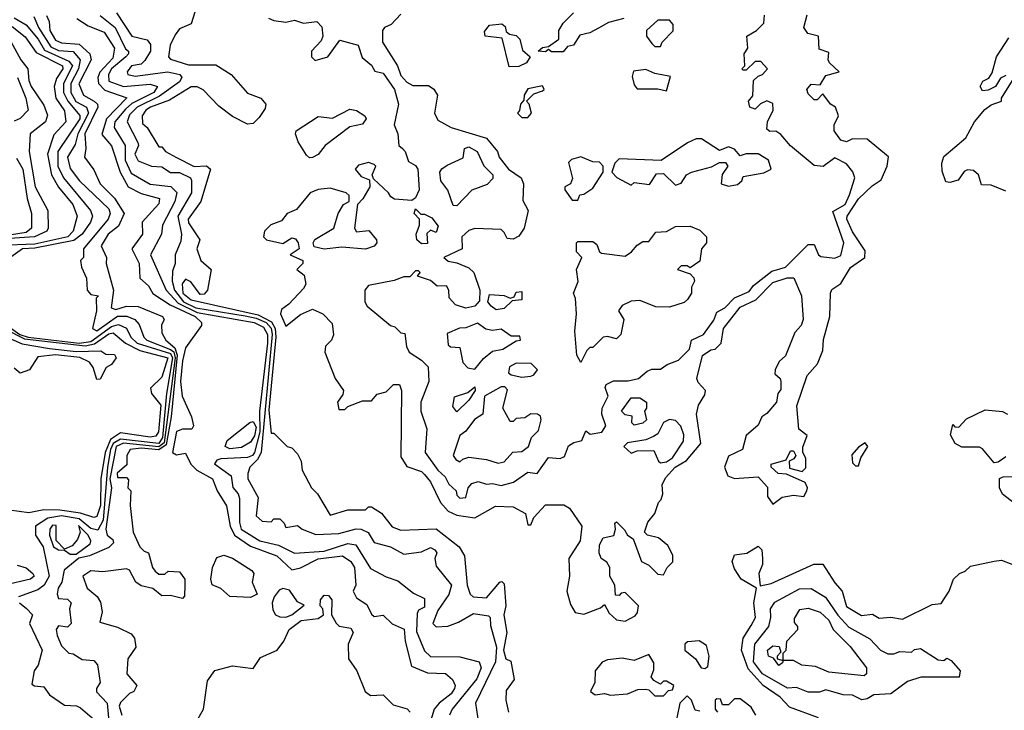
# Model space of a CAD drawing. Extents: x 2668140 to 2765664, y 823621 to 955240.
# Tile 175 of 256: x 2674154 to 2677489, y 900671 to 903011. Entities that reach past the tile are written whole.
import ezdxf

# ---------------------------------------------------------------- set-up
doc = ezdxf.new("R2010")
doc.units = 0

msp = doc.modelspace()

# ---------------------------------------------------------------- linework, layer by layer
at = {"layer": '0CON02XD'}
for points in [[(2674201.7, 903021.7), (2674217.5, 902985), (2674258.9, 902918.9), (2674285, 902906.9), (2674335, 902903.8), (2674358, 902875), (2674352.2, 902845), (2674327.1, 902795), (2674326.9, 902765), (2674343.9, 902733.9), (2674380, 902715), (2674386.7, 902695), (2674350.6, 902625), (2674341.7, 902588.3), (2674316, 902545), (2674325, 902507.5), (2674356.2, 902465), (2674455, 902370), (2674460, 902355), (2674453.3, 902335), (2674370, 902235), (2674370, 902205), (2674360, 902195), (2674363, 902173), (2674380, 902135), (2674382.5, 902095), (2674395, 902080), (2674420, 902075), (2674412.5, 902067.5), (2674413.8, 902025), (2674400, 901965), (2674415, 901956.7), (2674485, 902006.5), (2674517, 902007), (2674543.3, 901995), (2674558.8, 901978.8), (2674574, 901935), (2674583.8, 901925), (2674665, 901894.1), (2674675.2, 901885.2), (2674679.8, 901865), (2674642.8, 901577.2), (2674625, 901564.2), (2674505, 901576.7), (2674480.5, 901565), (2674458.9, 901455), (2674464.5, 901424.5), (2674445.6, 901285), (2674450, 901265), (2674469.3, 901249.3), (2674471.7, 901238.3), (2674455, 901222.5), (2674390, 901195), (2674353.6, 901186.4), (2674304.2, 901145.8), (2674296.2, 901105), (2674283.3, 901085), (2674280, 901065), (2674285, 901050), (2674315, 901047.5), (2674327.5, 901035), (2674322.5, 901015), (2674327.5, 900965), (2674315, 900952.5), (2674285, 900957.5), (2674277.5, 900945), (2674280, 900925), (2674295, 900890), (2674320, 900865), (2674335, 900862.5), (2674365, 900843.3), (2674405, 900840), (2674417.5, 900825), (2674426.7, 900765), (2674413.3, 900745), (2674413.6, 900733.6), (2674450, 900695), (2674459.2, 900595)], [(2674243.8, 903025), (2674253.3, 903005), (2674255.8, 902975), (2674275, 902942), (2674295, 902932.9), (2674355, 902928.1), (2674391.2, 902895), (2674395.7, 902875), (2674354.4, 902794.4), (2674370, 902755), (2674405.6, 902735.6), (2674416.7, 902725), (2674418, 902715), (2674374.4, 902625), (2674378, 902575), (2674373.3, 902545), (2674405, 902502.5), (2674426.2, 902455), (2674475, 902406.2), (2674507.5, 902355), (2674487.9, 902312.1), (2674453.8, 902285), (2674430, 902245), (2674448, 902205), (2674446.2, 902185), (2674471.4, 902095), (2674463.3, 902035), (2674478.8, 902028.8), (2674515, 902040.8), (2674555, 902039.2), (2674637.5, 902005), (2674642.5, 901995), (2674633.6, 901976.4), (2674635, 901950), (2674648.8, 901925), (2674679, 901899), (2674687.3, 901875), (2674666.5, 901665), (2674649.7, 901570.3), (2674625, 901554.1), (2674565, 901559.6), (2674527.5, 901555), (2674516.7, 901535), (2674517, 901503), (2674483.8, 901475), (2674485, 901460), (2674515, 901460), (2674521.7, 901451.7), (2674520, 901425), (2674530, 901415), (2674527.5, 901365), (2674537.5, 901275), (2674560, 901225), (2674575, 901210), (2674590, 901205), (2674603.3, 901155), (2674612.3, 901142.3), (2674625, 901132.5), (2674645, 901132.5), (2674657, 901143), (2674695, 901140), (2674713.3, 901115), (2674713.3, 901095), (2674711.7, 901058.3), (2674705, 901050), (2674665, 901060), (2674635, 901058.8), (2674605, 901083.3), (2674565, 901093.3), (2674546.7, 901105), (2674526, 901146), (2674515, 901150), (2674435, 901140), (2674395, 901143.3), (2674367.5, 901125), (2674382.5, 901085), (2674416.4, 901056.4), (2674427, 901037), (2674432.5, 901005), (2674425, 900970), (2674485, 900953.3), (2674530.7, 900930.7), (2674542.5, 900915), (2674547.5, 900885), (2674520, 900845), (2674516.7, 900795), (2674550, 900755), (2674540, 900735), (2674525, 900727.5), (2674495, 900697.5), (2674490, 900685), (2674500, 900655)], [(2674425.8, 903025.8), (2674477.5, 902985), (2674512.5, 902912.5), (2674522.5, 902905), (2674522.5, 902895), (2674513.3, 902885), (2674464.2, 902845), (2674454, 902825), (2674455, 902803.3), (2674505, 902784.4), (2674595, 902792.5), (2674620, 902785), (2674608, 902765), (2674533.3, 902726.7), (2674511.5, 902708.5), (2674476.2, 902665), (2674473.9, 902646.1), (2674511.2, 902585), (2674511.4, 902535), (2674531.7, 902491.7), (2674595, 902453.8), (2674665.8, 902445.8), (2674685.8, 902425.8), (2674679.2, 902395), (2674637.5, 902315), (2674633.8, 902285), (2674596.7, 902215), (2674649.2, 902095), (2674690.4, 902050.4), (2674755, 902018.9), (2674947.5, 901985), (2674979.1, 901969.1)], [(2674481.2, 903035), (2674533.3, 902955), (2674585, 902942.5), (2674596.7, 902926.7), (2674596.2, 902905), (2674577.3, 902872.7), (2674565, 902860), (2674532.5, 902855), (2674517.5, 902835), (2674520, 902825), (2674545, 902820), (2674655, 902834), (2674695.9, 902825.9), (2674703.3, 902815), (2674695, 902801.2), (2674627.5, 902752.5), (2674552, 902715), (2674525, 902688.8), (2674518, 902665), (2674554, 902595), (2674556.2, 902585), (2674543.8, 902555), (2674555, 902533.3), (2674600, 902515), (2674635, 902512.5), (2674665, 902493.3), (2674695, 902493.8), (2674732.5, 902475), (2674736.1, 902466.1), (2674736, 902425), (2674689.2, 902345), (2674701.2, 902285), (2674699.3, 902260.7), (2674680, 902215), (2674680, 902185), (2674671.2, 902158.8), (2674670, 902125), (2674677.8, 902095), (2674708.1, 902055), (2674750, 902035), (2674917.4, 902007.4), (2674955, 902000), (2674988.1, 901985), (2675005, 901965.7), (2675009.3, 901945), (2674971.1, 901545), (2674959.1, 901520.9), (2674933.3, 901495), (2674926.4, 901473.6), (2674926.7, 901455), (2674961.7, 901391.7), (2674955, 901330), (2674975, 901312.5), (2675005, 901310), (2675015, 901320), (2675035, 901320), (2675050, 901305), (2675055, 901290), (2675095, 901297.5), (2675110, 901285), (2675157, 901267), (2675235, 901270), (2675293.9, 901286.1), (2675310, 901285), (2675333.9, 901273.9), (2675355, 901240), (2675410, 901225), (2675455, 901200), (2675515, 901207.5), (2675545, 901222.5), (2675560, 901215), (2675566.7, 901205), (2675560, 901185), (2675565, 901160), (2675616.7, 901095), (2675607, 901063), (2675570.3, 901009.7), (2675553.3, 900965), (2675565, 900954.2), (2675603.6, 900956.4), (2675640.7, 900969.3), (2675690.7, 900999.3), (2675741.7, 900991.7), (2675747.5, 900985), (2675748.3, 900958.3), (2675768.5, 900885), (2675765.6, 900835), (2675697.5, 900695), (2675707.7, 900627.7)], [(2674747, 903037), (2674735, 902997.5), (2674695, 902980), (2674680.3, 902959.7), (2674663.8, 902925), (2674657.5, 902885), (2674665, 902877.5), (2674725, 902858), (2674817.9, 902857.9), (2674870, 902825), (2674925, 902762.5), (2674970, 902745), (2674987.5, 902725), (2674985, 902710), (2674965, 902680), (2674945, 902660), (2674925, 902657.5), (2674875, 902683.3), (2674827.7, 902717.7), (2674775, 902773.3), (2674755, 902783.3), (2674735, 902783.3), (2674661.2, 902738.8), (2674596.2, 902715), (2674581.2, 902705), (2674568.8, 902685), (2674569.3, 902659.3), (2674585.8, 902645.8), (2674625, 902580), (2674635, 902580), (2674647.5, 902565), (2674684.3, 902544.3), (2674744.3, 902514.3), (2674786.1, 902516.1), (2674800, 902505), (2674766.7, 902395), (2674724, 902335), (2674725, 902322.5), (2674763.3, 902265), (2674753.8, 902235), (2674767.5, 902195), (2674802.5, 902165), (2674790, 902095), (2674778.3, 902081.7), (2674765, 902080), (2674733, 902123), (2674715, 902132.5), (2674704.1, 902115.9), (2674706, 902085), (2674735, 902061.4), (2674961.2, 902011.2), (2675007, 901987), (2675018.7, 901965), (2675021.8, 901935), (2674997.6, 901687.6), (2675005, 901610), (2675015, 901610), (2675060, 901565), (2675075, 901560), (2675095, 901540), (2675107.5, 901515), (2675110, 901485), (2675142.5, 901425), (2675162.5, 901405), (2675205, 901332.5), (2675265, 901350), (2675325, 901350), (2675335, 901360), (2675345, 901360), (2675379.3, 901339.3), (2675415, 901293.3), (2675445, 901281.2)], [(2675445, 903030), (2675412.5, 902995), (2675390, 902985), (2675382.5, 902975), (2675382.5, 902935), (2675433.3, 902855), (2675445, 902822.5), (2675465, 902800), (2675485, 902788.8), (2675538, 902788), (2675556.1, 902776.1), (2675568.8, 902755), (2675558.8, 902695), (2675570.5, 902670.5), (2675615, 902646.2), (2675735, 902610), (2675772.5, 902565), (2675777.5, 902545), (2675810, 902505), (2675852.5, 902475), (2675860, 902455), (2675858.3, 902398.3), (2675876.7, 902365), (2675862.5, 902305), (2675845, 902277.5), (2675825, 902267.5), (2675805, 902270), (2675795, 902290), (2675785, 902300), (2675695, 902303.3), (2675675, 902296.7), (2675651.2, 902275), (2675652.5, 902235), (2675590, 902205), (2675605, 902192.5), (2675635, 902187.5), (2675675, 902170), (2675692.5, 902155), (2675712.5, 902095), (2675711.7, 902058.3), (2675695, 902040), (2675665, 902033.3), (2675630, 902045), (2675608.3, 902068.3), (2675607.5, 902095), (2675599.3, 902109.3), (2675568.3, 902108.3), (2675545, 902127.5), (2675501.7, 902141.7), (2675510, 902155), (2675505, 902160), (2675495, 902160), (2675475, 902140), (2675455, 902140), (2675422.5, 902127.5), (2675335, 902110), (2675322.5, 902095), (2675322.5, 902055), (2675330.7, 902040.7), (2675410, 901975), (2675425, 901970), (2675445, 901950), (2675458.3, 901948.3), (2675463.6, 901903.6), (2675472.5, 901885), (2675515, 901857.5), (2675537.5, 901835), (2675540, 901785), (2675512.5, 901715), (2675512.5, 901685), (2675532.5, 901625), (2675526.7, 901545), (2675570, 901485), (2675595, 901462.5), (2675607.7, 901437.7), (2675632.5, 901415), (2675635, 901400), (2675645, 901390)], [(2675645, 901390), (2675665, 901392.5), (2675672.5, 901425), (2675685, 901440), (2675706.7, 901446.7), (2675735, 901437.5), (2675755, 901440), (2675785, 901433.3), (2675826.2, 901443.8), (2675875, 901477.5), (2675907, 901473), (2675945, 901527.5), (2675985, 901523.8), (2675999.3, 901530.7), (2676013.3, 901566.7), (2676031.2, 901578.8), (2676057.5, 901585), (2676071.7, 901618.3), (2676086.7, 901606.7), (2676126.2, 901613.8), (2676138.8, 901635), (2676126.2, 901675), (2676126.7, 901695), (2676147.5, 901735), (2676137.5, 901765), (2676140, 901775), (2676165, 901787.5), (2676215, 901787.5), (2676250, 901795), (2676279.3, 901820.7), (2676295, 901827.5), (2676325, 901827.5), (2676346.7, 901843.3), (2676385, 901857.5), (2676422.5, 901895), (2676430, 901925), (2676470, 901945), (2676505, 901992.5), (2676515, 902020), (2676542.5, 902035), (2676575, 902068.8), (2676625, 902090), (2676640, 902110), (2676701.4, 902158.6), (2676747.9, 902172.1), (2676825, 902250), (2676845, 902250), (2676860, 902215), (2676868.3, 902208.3), (2676915, 902203.3), (2676935, 902212.5), (2676946, 902255), (2676908.3, 902361.7), (2676950, 902385), (2676965, 902417.5), (2676983.3, 902475), (2676976.1, 902496.1), (2676955, 902522.5), (2676915, 902543.3), (2676875.9, 902514.1), (2676845, 902516.7), (2676765, 902583.3), (2676732.3, 902622.3), (2676715, 902633.3), (2676695, 902632.5), (2676685, 902640), (2676687.5, 902665), (2676706.7, 902705), (2676705, 902727.5), (2676685, 902736.7), (2676663.8, 902726.2), (2676645, 902707.5), (2676627.5, 902715), (2676622.5, 902735), (2676637, 902753), (2676640, 902805), (2676655, 902820), (2676670, 902825), (2676687.5, 902845), (2676665, 902870), (2676645, 902870), (2676615, 902840), (2676605, 902840), (2676600, 902845), (2676610, 902855), (2676607.5, 902895), (2676620, 902915), (2676617.5, 902955), (2676650, 902975), (2676675, 903000), (2676677, 903027)], [(2676200, 903015), (2676148.3, 903001.7), (2676115, 902982.5), (2676085, 902966.7), (2676051.7, 902958.3), (2676030, 902925), (2676010, 902920), (2675995, 902902.5), (2675955, 902902.5), (2675945, 902910), (2675935, 902902.5), (2675910, 902905), (2675925, 902917.5), (2675945, 902920), (2675980, 902945), (2675980, 902975), (2675995, 903000), (2676030, 903035)], [(2676205, 900973.3), (2676238.3, 900991.7), (2676247, 901003), (2676250, 901025), (2676205, 901070), (2676191.7, 901068.3), (2676185, 901060), (2676171.7, 901061.7), (2676170, 901095), (2676152.5, 901125), (2676152.5, 901155), (2676143, 901173), (2676123.3, 901185), (2676116.7, 901205), (2676118.3, 901231.7), (2676130, 901255), (2676166.7, 901263.3), (2676172.5, 901285), (2676170, 901305), (2676175, 901310), (2676203, 901283), (2676212.5, 901265), (2676232.5, 901252.5), (2676260, 901175), (2676285, 901163.3), (2676315, 901132.5), (2676335, 901130), (2676347.5, 901155), (2676366.2, 901173.8), (2676366.4, 901196.4), (2676349.3, 901229.3), (2676317.5, 901255), (2676280, 901265), (2676270, 901275), (2676281.7, 901308.3), (2676305, 901337.5), (2676317.5, 901375), (2676326.7, 901385), (2676332.5, 901405), (2676330, 901435), (2676341.2, 901458.8), (2676374, 901495), (2676412.7, 901517.3), (2676461.2, 901575), (2676446.7, 901675), (2676453.3, 901705), (2676475, 901740), (2676476.7, 901755), (2676451.7, 901781.7), (2676447.5, 901795), (2676466.4, 901873.6), (2676495, 901892.5), (2676510, 901895), (2676530, 901915), (2676537.5, 901965), (2676595, 902036.7), (2676647.9, 902062.1), (2676705, 902120.8), (2676754, 902136), (2676776.4, 902136.4), (2676802.5, 902075), (2676808, 901995), (2676801.2, 901975), (2676779.3, 901950.7), (2676748.3, 901871.7), (2676727, 901853), (2676712.5, 901825), (2676711.7, 901811.7), (2676730, 901795), (2676732.5, 901785), (2676731.7, 901758.3), (2676722.5, 901745), (2676717.5, 901715), (2676685, 901676.7), (2676667.5, 901665), (2676655, 901637.5), (2676615, 901602.5), (2676602.5, 901555), (2676555, 901532.5), (2676541.2, 901495), (2676552.5, 901465), (2676575, 901456.7), (2676655, 901462.5), (2676687, 901427), (2676687.5, 901395), (2676705, 901370), (2676737, 901393), (2676775, 901400), (2676810, 901395), (2676820, 901415), (2676822.5, 901425), (2676815, 901442.5), (2676751.7, 901471.7), (2676723, 901473), (2676700, 901495), (2676700, 901505), (2676750, 901520), (2676765, 901550), (2676775, 901550), (2676782.5, 901535), (2676776.7, 901523.3), (2676760, 901515), (2676761.7, 901491.7), (2676805, 901480), (2676817, 901493), (2676816.7, 901525), (2676806.7, 901545), (2676807, 901563), (2676821.7, 901601.7), (2676793.6, 901623.6), (2676787, 901703), (2676822, 901805), (2676856.2, 901845), (2676875, 901890), (2676877, 901927), (2676898.8, 902005), (2676900, 902085), (2676905, 902096.7), (2676935, 902117.5), (2676968.8, 902171.2), (2677016.7, 902205), (2677017.7, 902227.7), (2676975, 902292.5), (2676956, 902335), (2676957.5, 902345), (2676995.6, 902404.4), (2677041.5, 902448.5), (2677071.7, 902468.3), (2677092.5, 902515), (2677097, 902547), (2677025, 902606.7), (2676975, 902607.5), (2676955, 902597.5), (2676935, 902603.3), (2676912.5, 902635), (2676912.5, 902655), (2676927.5, 902685), (2676917.5, 902715), (2676900, 902725), (2676875, 902760), (2676855, 902740), (2676845, 902740), (2676825, 902760), (2676820, 902775), (2676835, 902792.5), (2676865, 902790), (2676885, 902822.5), (2676930, 902835), (2676897.5, 902865), (2676892.5, 902875), (2676895, 902900), (2676861.7, 902911.7), (2676860, 902955), (2676823.9, 902963.9), (2676810, 902985), (2676822, 903028)], [(2674128, 902988), (2674172.6, 902952.6), (2674209.7, 902899.7), (2674298, 902855), (2674300, 902845), (2674278.3, 902811.7), (2674270.8, 902785), (2674275.8, 902745), (2674305, 902702.5), (2674310, 902665), (2674269.1, 902620.9), (2674247.5, 902555), (2674260.8, 902485), (2674285, 902443.8), (2674334, 902385), (2674348, 902345), (2674334.2, 902295), (2674316.2, 902275), (2674205, 902250.6), (2674085, 902246.6)], [(2674135, 903018), (2674175, 902993.8), (2674215.8, 902945), (2674238, 902908), (2674320.3, 902870.3), (2674331.9, 902855), (2674301.9, 902795), (2674301.9, 902765), (2674316.9, 902735), (2674357, 902687), (2674356.9, 902675), (2674282.5, 902565), (2674282.5, 902515), (2674302, 902475), (2674393.3, 902365), (2674400, 902345), (2674393.8, 902325), (2674365.6, 902284.4), (2674336.9, 902263.1), (2674205, 902236.9), (2674162.5, 902235), (2674123.6, 902206.4)], [(2674347.5, 903015), (2674385, 902990), (2674439.5, 902969.5), (2674474.2, 902915), (2674469.4, 902880.6), (2674425, 902833.3), (2674418.6, 902815), (2674420, 902795), (2674442, 902772), (2674517, 902747), (2674447.1, 902675), (2674431.7, 902621.7), (2674464.2, 902584.2), (2674494.2, 902495), (2674521.2, 902445), (2674565, 902422), (2674627.5, 902405), (2674625, 902387.5), (2674568.8, 902325), (2674570, 902285), (2674533.3, 902235), (2674558.8, 902185), (2674560, 902135), (2674589.5, 902109.5), (2674605, 902083.3), (2674663.8, 902045), (2674748, 902005), (2674770, 901985), (2674770, 901975), (2674715, 901898.8), (2674704.7, 901854.7), (2674698.6, 901785), (2674704.2, 901735), (2674735.9, 901665.9), (2674742.5, 901635), (2674736.4, 901623.6), (2674705, 901624.2), (2674685, 901616.2), (2674671.2, 901545), (2674685, 901536.2), (2674715, 901542.5), (2674733.3, 901505), (2674753.3, 901485), (2674806.7, 901455), (2674822.5, 901415), (2674854, 901364), (2674867.1, 901295), (2674881.4, 901265), (2674935, 901227.1), (2675025, 901194.2), (2675075, 901146.7), (2675105, 901154), (2675165, 901184.2), (2675247.5, 901195), (2675275.7, 901175.7), (2675288, 901155), (2675292.5, 901095), (2675282.9, 901075), (2675295, 901052), (2675329.2, 901029.2), (2675345, 900996.7), (2675355, 900988.8), (2675385, 900993.3), (2675415, 900964), (2675455.6, 900945.6), (2675459.2, 900905), (2675480.7, 900820.7), (2675535, 900798), (2675595.8, 900795.8), (2675620, 900775), (2675628.8, 900755), (2675626.7, 900745), (2675615, 900726.7), (2675574.3, 900695.7), (2675558, 900675), (2675536.2, 900603.8)], [(2674995.9, 903015.9), (2675015, 903008), (2675055, 903002.5), (2675085, 903010), (2675115, 903000), (2675160, 903005), (2675177, 902987), (2675180, 902955), (2675175, 902940), (2675142.5, 902905), (2675142.5, 902885), (2675155, 902872.5), (2675197.5, 902885), (2675238.3, 902941.7), (2675300, 902925), (2675313.6, 902883.6), (2675345, 902857.5), (2675357, 902837), (2675385, 902830), (2675423.3, 902775), (2675436.7, 902725), (2675422, 902655), (2675434.2, 902625), (2675437.5, 902585), (2675450, 902575), (2675460, 902565), (2675470.7, 902530.7), (2675495, 902517.5), (2675502.5, 902505), (2675506.7, 902435), (2675495, 902407.5), (2675481.7, 902398.3), (2675423.6, 902403.6), (2675410.7, 902410.7), (2675402.5, 902425), (2675351.7, 902471.7), (2675347.5, 902485), (2675360, 902515), (2675355, 902520), (2675335, 902527.5), (2675301.7, 902518.3), (2675290, 902505), (2675310, 902480), (2675338.3, 902468.3), (2675340, 902445), (2675316.1, 902403.9), (2675297.5, 902385), (2675287.5, 902305), (2675295, 902292.5), (2675336.7, 902296.7), (2675362.5, 902265), (2675363.3, 902255), (2675355, 902243.3), (2675325, 902234), (2675245, 902240), (2675185, 902233.8), (2675151.7, 902241.7), (2675147.5, 902255), (2675153.6, 902266.4), (2675217.5, 902305), (2675232.5, 902355), (2675250, 902385), (2675270, 902395), (2675270, 902415), (2675260, 902425), (2675205, 902440), (2675165, 902436.2), (2675137.5, 902425), (2675091.7, 902368.3), (2675060, 902355), (2675040, 902330), (2675003.9, 902316.1), (2674983.3, 902295), (2674980, 902275), (2674990, 902265), (2675045, 902252.5), (2675075, 902272.5), (2675088.3, 902268.3), (2675097.5, 902255), (2675100, 902235), (2675070, 902215), (2675112.5, 902195), (2675112.5, 902185), (2675092.5, 902165), (2675117.5, 902145), (2675122.5, 902115), (2675115, 902100), (2675065, 902047.5), (2675040.7, 902029.3), (2675036.7, 902015), (2675055, 901972.5), (2675105, 902012.5), (2675145, 902030), (2675180, 902015), (2675211.7, 901981.7), (2675217, 901943), (2675210, 901925), (2675190, 901905), (2675187.5, 901885), (2675222.5, 901795), (2675250, 901755), (2675248.3, 901741.7), (2675230, 901715), (2675235, 901690), (2675255, 901690), (2675265, 901700), (2675315, 901720), (2675345, 901720), (2675365, 901742.5), (2675395, 901750), (2675420, 901775), (2675440, 901775), (2675446.7, 901755), (2675445, 901530), (2675465, 901497.5), (2675515, 901480), (2675525, 901470), (2675545.7, 901445.7), (2675578.8, 901375), (2675605, 901346), (2675635, 901332), (2675695, 901323.3), (2675765, 901362.5), (2675825, 901360), (2675867.7, 901337.7), (2675875, 901300), (2675885, 901300), (2675895.9, 901324.1), (2675935, 901367.5), (2675997.5, 901367.5), (2676016.4, 901356.4), (2676057.5, 901295), (2676052.5, 901245), (2676014.2, 901185), (2676016.7, 901125), (2676006.7, 901075), (2676019.3, 901029.3), (2676035, 901002.5), (2676065, 900996.7), (2676121.7, 901018.3), (2676135, 901030), (2676150.7, 901000.7), (2676175, 900977.5), (2676205, 900973.3)], [(2675811.7, 902851.7), (2675788.3, 902948.3), (2675730, 902955), (2675728.3, 902971.7), (2675745, 902992.5), (2675787, 902997), (2675798.3, 902988.3), (2675801.7, 902971.7), (2675812.5, 902962.5), (2675835, 902957.5), (2675847.5, 902945), (2675857.5, 902907.5), (2675882.5, 902885), (2675870, 902865), (2675845, 902852.5), (2675811.7, 902851.7)], [(2676325, 902920), (2676330, 902935), (2676367, 902973), (2676367.5, 902995), (2676355, 903010), (2676315, 903010), (2676277.5, 902975), (2676277.5, 902955), (2676295, 902930), (2676305, 902920), (2676325, 902920)], [(2674103.5, 902975), (2674157.5, 902875), (2674181.2, 902845), (2674184.2, 902805), (2674192.5, 902785), (2674235, 902721.2), (2674248, 902688), (2674241.4, 902665), (2674188.8, 902625), (2674185.8, 902565), (2674206, 902445), (2674248.8, 902365), (2674250, 902305), (2674245.5, 902294.5), (2674203.3, 902275), (2674085, 902267.4)], [(2677495, 902822.5), (2677477, 902813), (2677460, 902785), (2677435, 902772.5), (2677415, 902770), (2677407.5, 902785), (2677417, 902803), (2677436.7, 902813.3), (2677448.8, 902831.2), (2677463.3, 902885), (2677505, 902950)], [(2676345, 902770), (2676358.3, 902818.3), (2676305, 902828.8), (2676275, 902842.5), (2676233, 902837), (2676228.3, 902818.3), (2676235, 902790), (2676245, 902777.5), (2676315, 902777.5), (2676345, 902770)], [(2674146, 902815), (2674174, 902745), (2674182.5, 902705), (2674155, 902676.7), (2674135, 902667.5)], [(2677495, 902430), (2677445, 902450), (2677411.7, 902451.7), (2677402.5, 902485), (2677385, 902500), (2677365, 902502.5), (2677353.6, 902496.4), (2677333, 902467), (2677305, 902460), (2677291.7, 902461.7), (2677278.3, 902498.3), (2677277.5, 902525), (2677285, 902547.5), (2677359.5, 902610.5), (2677388.8, 902665), (2677423.6, 902706.4), (2677445, 902722.5), (2677480, 902735), (2677480, 902745), (2677516.7, 902805)], [(2675875, 902680), (2675887.5, 902695), (2675880, 902725), (2675870, 902735), (2675895, 902760), (2675925, 902770), (2675930, 902775), (2675925, 902787.5), (2675875, 902777.5), (2675862.5, 902755), (2675861.7, 902738.3), (2675850, 902725), (2675847, 902703), (2675840, 902695), (2675855, 902680), (2675875, 902680)], [(2675135, 902543.3), (2675125, 902552.5), (2675097.5, 902597.5), (2675087.5, 902625), (2675090, 902635), (2675165, 902683.3), (2675213, 902677), (2675271.7, 902708.3), (2675295, 902703.3), (2675322.5, 902685), (2675327.5, 902675), (2675315, 902657.5), (2675271.7, 902648.3), (2675188.8, 902585), (2675165, 902554), (2675145, 902543.8), (2675135, 902543.3)], [(2676555, 902447.5), (2676585, 902453.3), (2676600, 902465), (2676605, 902480), (2676675, 902492.5), (2676700, 902505), (2676690, 902535), (2676655, 902556.7), (2676615, 902556.7), (2676595, 902550), (2676575, 902572.5), (2676555, 902580), (2676525, 902567.5), (2676463, 902607), (2676445, 902607.5), (2676416.4, 902593.6), (2676326.4, 902533.6), (2676185, 902540), (2676170, 902525), (2676160, 902495), (2676176.4, 902476.4), (2676225, 902450), (2676235, 902460), (2676287, 902453), (2676310.7, 902489.3), (2676335, 902490), (2676375, 902450), (2676395, 902457.5), (2676412.5, 902485), (2676430, 902495), (2676497, 902513), (2676525, 902527.5), (2676545, 902527.5), (2676552.5, 902515), (2676533, 902487), (2676530, 902455), (2676555, 902447.5)], [(2675635, 902380), (2675621.7, 902381.7), (2675603.6, 902433.6), (2675580, 902465), (2675577.5, 902495), (2675583.6, 902506.4), (2675601.7, 902518.3), (2675656.4, 902543.6), (2675660, 902575), (2675675, 902580), (2675703.3, 902565), (2675726.4, 902516.4), (2675756.7, 902485), (2675756.4, 902473.6), (2675737, 902453), (2675685, 902433.3), (2675635, 902380)], [(2674142.5, 902542.5), (2674164, 902505), (2674178.8, 902405), (2674193.3, 902355), (2674193.3, 902305), (2674175, 902290), (2674075, 902274.3)], [(2676045, 902400), (2676051.7, 902418.3), (2676065, 902420), (2676095, 902440), (2676130, 902495), (2676130, 902515), (2676118.3, 902528.3), (2676095, 902530), (2676055, 902546.7), (2676023, 902537), (2676013, 902527), (2676026.7, 902473.3), (2676020, 902455), (2676000, 902445), (2676000, 902435), (2676025, 902400), (2676045, 902400)], [(2675515, 902251.2), (2675498.8, 902265), (2675496.7, 902285), (2675507.5, 902315), (2675507.5, 902335), (2675490, 902355), (2675495, 902370), (2675512.5, 902352.5), (2675525, 902352.5), (2675549.3, 902339.3), (2675571.7, 902311.7), (2675565, 902290), (2675545, 902297.5), (2675533, 902287), (2675535, 902252.5), (2675515, 902251.2)], [(2676055, 901850), (2676041.2, 901875), (2676033.9, 901956.1), (2676040, 902015), (2676036.7, 902066.7), (2676030, 902085), (2676046.1, 902123.9), (2676040, 902165), (2676057.5, 902205), (2676040, 902225), (2676040, 902255), (2676045, 902260), (2676095, 902260), (2676109.3, 902249.3), (2676117.5, 902225), (2676125, 902220), (2676205, 902210), (2676225.9, 902224.1), (2676245, 902247.5), (2676265, 902260), (2676285, 902260), (2676308.3, 902291.7), (2676345, 902293.3), (2676375, 902310), (2676425, 902311.2), (2676457.7, 902297.7), (2676480, 902275), (2676480, 902255), (2676463.8, 902235), (2676457.5, 902192.5), (2676425, 902170), (2676415, 902177.5), (2676395, 902177.5), (2676382.5, 902165), (2676425, 902150), (2676437, 902137), (2676440, 902125), (2676430, 902105), (2676430, 902085), (2676416.4, 902063.6), (2676405, 902053.3), (2676355, 902036.7), (2676308.3, 902038.3), (2676255, 902060), (2676225, 902057.5), (2676195, 902042.5), (2676182.5, 902025), (2676200, 901995), (2676190, 901945), (2676175, 901930), (2676145, 901937.5), (2676130, 901935), (2676095, 901900), (2676085, 901900), (2676075, 901890), (2676055, 901850)], [(2675768.3, 902028.3), (2675750.7, 902040.7), (2675740, 902055), (2675745, 902080), (2675795, 902076.7), (2675815, 902067.5), (2675828.3, 902071.7), (2675835, 902087.5), (2675855, 902090), (2675855, 902062.5), (2675821.7, 902058.3), (2675795, 902032.5), (2675768.3, 902028.3)], [(2674105, 901962.6), (2674169.5, 901929.5), (2674375, 901906.1), (2674406.7, 901913.3), (2674455, 901947.3), (2674470, 901950), (2674512, 901915), (2674560.2, 901890.2), (2674655.6, 901865), (2674635, 901800), (2674597, 901763), (2674600, 901745), (2674631.2, 901705), (2674623.3, 901615), (2674615, 901600), (2674595, 901596.7), (2674495, 901610.8), (2674461.2, 901588.8), (2674442.9, 901545), (2674428.9, 901455), (2674427.3, 901365), (2674415, 901327.5), (2674405, 901323.8), (2674359.1, 901339.1), (2674289.1, 901349.1), (2674235, 901350), (2674185, 901340), (2674085, 901354.2)], [(2674115, 901972.3), (2674154.4, 901945), (2674182, 901935), (2674354.5, 901915.5), (2674395, 901920.4), (2674465, 901971.5), (2674488.8, 901978.8), (2674515.7, 901965.7), (2674530, 901935), (2674552, 901915), (2674665, 901880.4), (2674671.1, 901865), (2674650.9, 901745), (2674637.4, 901595), (2674624.6, 901575.4), (2674495, 901590), (2674470, 901575), (2674461.1, 901555), (2674450.9, 901495), (2674436.2, 901315), (2674418.6, 901281.4), (2674395, 901287.5), (2674355, 901320.4), (2674295, 901330), (2674248.3, 901321.7), (2674207.5, 901295), (2674206.7, 901265), (2674233.3, 901225), (2674253.8, 901125), (2674236.2, 901095), (2674215, 901078.8), (2674150, 901055)], [(2674979.1, 901969.1), (2674992.9, 901945), (2674992.9, 901915), (2674965.5, 901685), (2674966.9, 901615), (2674948.9, 901545), (2674942, 901535), (2674925, 901528.1), (2674835, 901523.3), (2674821.7, 901518.3), (2674813.3, 901506.7), (2674870, 901465), (2674876.1, 901426.1), (2674893.3, 901405), (2674898.3, 901388.3), (2674897.7, 901307.7), (2674904, 901285), (2674967.5, 901245), (2675030.5, 901230.5), (2675085, 901203.3), (2675185, 901210), (2675265, 901236), (2675292.3, 901232.3), (2675341.7, 901151.7), (2675395, 901123.3), (2675435, 901110), (2675488, 901068), (2675525, 901050), (2675525, 901020), (2675505, 901010), (2675500.7, 900999.3), (2675497.5, 900937.5), (2675525, 900872.5), (2675545, 900853.3), (2675645, 900852.5), (2675710, 900835), (2675716.7, 900815), (2675702.3, 900777.7), (2675618.8, 900675), (2675610, 900655)], [(2675695, 901827.5), (2675725, 901863.3), (2675755, 901887.5), (2675790, 901895), (2675835, 901922.5), (2675850, 901925), (2675848.3, 901938.3), (2675818.3, 901938.3), (2675785, 901962.5), (2675755, 901957.5), (2675733, 901963), (2675705, 901982.5), (2675665, 901966.7), (2675643.6, 901966.4), (2675601.7, 901948.3), (2675605, 901910), (2675613, 901903), (2675645, 901900), (2675655, 901850), (2675671.7, 901831.7), (2675695, 901827.5)], [(2674105, 901938.2), (2674162.3, 901912.3), (2674255, 901896.7), (2674345, 901887.3), (2674428.6, 901888.6), (2674445, 901877.5), (2674475, 901876.7), (2674480, 901865), (2674465, 901843.3), (2674447, 901833), (2674426.4, 901793.6), (2674415, 901792.5), (2674402.5, 901832.5), (2674390.3, 901850.3), (2674356.8, 901866.8), (2674275, 901876), (2674215, 901869.2), (2674186.7, 901825), (2674155, 901813.8), (2674135, 901830)], [(2675855, 901800), (2675885, 901803.8), (2675895, 901807.5), (2675907.5, 901825), (2675886.2, 901846.2), (2675835, 901847.5), (2675812.5, 901835), (2675810, 901815), (2675818.3, 901808.3), (2675855, 901800)], [(2675635, 901682.5), (2675620.7, 901700.7), (2675626.4, 901733.6), (2675671.7, 901748.3), (2675695, 901767.5), (2675696.7, 901755), (2675675, 901722.5), (2675635, 901682.5)], [(2675775, 901508.8), (2675795, 901512.5), (2675823.9, 901546.1), (2675855, 901547.5), (2675877.5, 901565), (2675887.5, 901595), (2675910.7, 901619.3), (2675920, 901655), (2675917.5, 901667.5), (2675907.5, 901675), (2675885, 901676.2), (2675865, 901662.5), (2675835, 901660), (2675825, 901650), (2675815, 901650), (2675790, 901695), (2675806.7, 901756.7), (2675797, 901767), (2675785, 901767.5), (2675728.8, 901735), (2675722.5, 901675), (2675694.1, 901655.9), (2675665, 901616.7), (2675645, 901602.5), (2675622.5, 901535), (2675630.7, 901520.7), (2675645, 901512.5), (2675655, 901522.5), (2675675, 901528.8), (2675735, 901521.2), (2675775, 901508.8)], [(2676235, 901637.5), (2676227.5, 901645), (2676228.3, 901668.3), (2676205, 901672.5), (2676192.5, 901685), (2676225, 901730), (2676255, 901730), (2676276.7, 901715), (2676277.5, 901695), (2676270, 901685), (2676276.7, 901655), (2676265, 901643.8), (2676235, 901637.5)], [(2677495, 901530), (2677468.3, 901511.7), (2677455, 901510), (2677415, 901557.5), (2677405, 901562.5), (2677345, 901562.5), (2677322.5, 901575), (2677307.5, 901605), (2677315, 901640), (2677321.7, 901631.7), (2677335, 901630), (2677361.7, 901658.3), (2677425, 901688.8), (2677483, 901683), (2677500, 901675)], [(2676325, 901510), (2676345, 901513.3), (2676365, 901526.7), (2676403, 901583), (2676403.3, 901605), (2676393.9, 901633.9), (2676375, 901653.3), (2676355, 901656.2), (2676335, 901646.7), (2676315, 901607.5), (2676300.7, 901599.3), (2676275, 901587.5), (2676213, 901577), (2676200, 901565), (2676225, 901542.5), (2676245, 901550), (2676301.7, 901551.7), (2676317.5, 901515), (2676325, 901510)], [(2674865, 901557.5), (2674850, 901565), (2674856.7, 901585), (2674933.2, 901646.8), (2674945, 901649.2), (2674955, 901630), (2674949.2, 901600.8), (2674935, 901580), (2674905, 901562), (2674865, 901557.5)], [(2676995, 901500), (2677003, 901527), (2677027.5, 901565), (2677017.5, 901577.5), (2676995, 901562.5), (2676973, 901537), (2676975, 901510), (2676985, 901500), (2676995, 901500)], [(2677523, 901373), (2677483.6, 901403.6), (2677473.3, 901425), (2677473.6, 901456.4), (2677485, 901462.5), (2677517, 901463)], [(2674345, 901200), (2674392, 901235), (2674394.2, 901245), (2674385.7, 901265), (2674352.7, 901297.3), (2674358, 901275), (2674349.8, 901250.2), (2674331.7, 901228.3), (2674305, 901216.7), (2674276.9, 901246.9), (2674276.9, 901296.9), (2674265, 901298), (2674256, 901285), (2674254.4, 901265), (2674268, 901225), (2674285, 901214.3), (2674305, 901213.3), (2674325, 901200), (2674345, 901200)], [(2675445, 901281.2), (2675565, 901286), (2675642.5, 901225), (2675660, 901195), (2675670, 901095), (2675680, 901065), (2675690, 901055), (2675735, 901052.5), (2675780, 901105), (2675787, 901107), (2675795, 901100), (2675800, 901025), (2675794.2, 900995), (2675804.3, 900935), (2675792.5, 900875), (2675800, 900845), (2675817, 900837), (2675828.8, 900775), (2675802, 900738), (2675800, 900705), (2675810, 900665)], [(2676860, 900645), (2676761.7, 900681.7), (2676730, 900715), (2676672, 900755), (2676622.1, 900812.1), (2676598.8, 900875), (2676604.5, 900915.5), (2676631.4, 900958.6), (2676646.2, 900985), (2676640.8, 901035), (2676650, 901085), (2676597.5, 901115), (2676575, 901150), (2676567.5, 901175), (2676575, 901197.5), (2676617, 901203), (2676655, 901226.7), (2676667.5, 901215), (2676670, 901185), (2676670, 901165), (2676657.5, 901135), (2676662.5, 901092.5), (2676699.5, 901100.5), (2676843.6, 901166.4), (2676875, 901166.7), (2676915, 901102.5), (2676940, 901075), (2676955, 901023.3), (2677005, 900992.5), (2677043, 900997), (2677065, 900983.3), (2677105, 900986.2), (2677145, 900980), (2677245, 901030), (2677275, 901032.5), (2677302.5, 901075), (2677317.5, 901115), (2677337.5, 901135), (2677357, 901143), (2677375, 901160), (2677455, 901176.7), (2677479.3, 901179.3), (2677515, 901166.7)], [(2674935, 901053.3), (2674865, 901056.7), (2674835, 901083.3), (2674806.1, 901096.1), (2674801.2, 901115), (2674806.7, 901155), (2674821.7, 901188.3), (2674845, 901196.7), (2674875, 901186.7), (2674940, 901145), (2674946.7, 901135), (2674941.2, 901105), (2674957.5, 901065), (2674935, 901053.3)], [(2674145, 901162.5), (2674175, 901153.3), (2674197.5, 901135), (2674202.5, 901125), (2674190, 901115), (2674103.3, 901095)], [(2674720, 900575), (2674776, 900675), (2674789.5, 900770.5), (2674815, 900806.2), (2674875, 900821.2), (2674945, 900812.5), (2674969.5, 900850.5), (2675025.6, 900874.4), (2675048.8, 900905), (2675066.7, 900945), (2675106.7, 900975), (2675165, 900982.5), (2675182.5, 900995), (2675180, 901015), (2675172, 901025), (2675172.9, 901045), (2675185, 901061.2), (2675199.5, 901059.5), (2675211.2, 901045), (2675210, 900995), (2675225.8, 900965.8), (2675236.1, 900956.1), (2675275, 900948.8), (2675283.3, 900935), (2675266.7, 900895), (2675267.5, 900845), (2675296, 900805), (2675324.2, 900734.2), (2675341.7, 900721.7), (2675385, 900723.3), (2675419.3, 900689.3), (2675466.2, 900676.2), (2675476.7, 900665)], [(2675055, 900987.1), (2675075, 900994.4), (2675117, 901027), (2675095, 901038.8), (2675067.9, 901077.9), (2675045, 901084.2), (2675032.4, 901077.6), (2675015.6, 901055), (2675009.4, 901035), (2675011.7, 901011.7), (2675020, 900995), (2675035, 900988), (2675055, 900987.1)], [(2677007, 900707), (2676975, 900722.5), (2676943.6, 900723.6), (2676885, 900740), (2676863, 900733), (2676825, 900732.5), (2676785, 900748.8), (2676755, 900746.2), (2676670, 900795), (2676639.2, 900835), (2676643.8, 900895), (2676691.2, 900955), (2676698.8, 900985), (2676696.7, 901015), (2676712.3, 901037.7), (2676795, 901082.5), (2676835, 901083.3), (2676883.9, 901053.9), (2676925, 900993.3), (2676962.9, 900952.9), (2677033.6, 900913.6), (2677070, 900875), (2677095, 900862.5), (2677115, 900862.5), (2677135, 900870), (2677175, 900867.5), (2677185, 900877.5), (2677205, 900880), (2677265, 900842.5), (2677285, 900840), (2677295, 900847.5), (2677309.3, 900839.3), (2677340, 900805), (2677337, 900783), (2677207, 900783), (2677161.7, 900768.3), (2677105, 900726.7), (2677047, 900723), (2677025, 900710), (2677007, 900707)], [(2674152.5, 901035), (2674176.1, 901016.1), (2674196.7, 900995), (2674186.7, 900965), (2674230, 900875), (2674216.4, 900823.6), (2674202.5, 900805), (2674195, 900760), (2674203.6, 900753.6), (2674235, 900750), (2674255, 900723.3), (2674305, 900688.8), (2674346.4, 900686.4), (2674359.3, 900679.3), (2674415, 900632.5)], [(2677015, 900787.5), (2676895, 900800), (2676849.3, 900819.3), (2676803.6, 900823.6), (2676775, 900840), (2676740, 900840), (2676738.3, 900831.7), (2676725, 900822.5), (2676707.5, 900847.5), (2676690, 900855), (2676687.5, 900875), (2676705, 900890), (2676727, 900887), (2676731.7, 900868.3), (2676720, 900855), (2676720, 900845), (2676740, 900840), (2676740, 900865), (2676750, 900875), (2676752.5, 900905), (2676790, 900945), (2676790, 900955), (2676778.3, 900968.3), (2676778.3, 900981.7), (2676797, 901013), (2676825, 901016.7), (2676865, 901003.3), (2676895, 900976.2), (2676910, 900945), (2676967.7, 900887.7), (2677022.5, 900815), (2677022.5, 900795), (2677015, 900787.5)], [(2676475, 900812.5), (2676485, 900820), (2676490, 900855), (2676480.5, 900890.5), (2676455, 900906.2), (2676416.4, 900903.6), (2676407.5, 900895), (2676407.5, 900875), (2676443.3, 900845), (2676462.5, 900815), (2676475, 900812.5)], [(2676335, 900720), (2676351.7, 900738.3), (2676365, 900740), (2676370, 900755), (2676345, 900770), (2676335, 900770), (2676325, 900760), (2676301.7, 900771.7), (2676292.5, 900785), (2676301.7, 900808.3), (2676301.7, 900831.7), (2676285, 900860), (2676235, 900840), (2676195, 900847.5), (2676145, 900842.5), (2676126.4, 900833.6), (2676103.3, 900805), (2676102.5, 900765), (2676087.5, 900735), (2676103.6, 900723.6), (2676135, 900727.5), (2676155, 900722.5), (2676213, 900727), (2676248.3, 900741.7), (2676275, 900742.5), (2676285, 900740), (2676305, 900720), (2676335, 900720)], [(2676458.3, 900668.3), (2676441.7, 900671.7), (2676430, 900705), (2676415, 900720), (2676390, 900695), (2676380, 900645)], [(2676647.5, 900655), (2676631.7, 900681.7), (2676603.6, 900703.6), (2676595, 900710), (2676575, 900710), (2676555, 900690), (2676535, 900690), (2676528.3, 900708.3), (2676515, 900710), (2676510, 900705), (2676510, 900675), (2676517.5, 900665)]]:
    msp.add_lwpolyline(points, dxfattribs=at)

doc.saveas('drawing.dxf')
